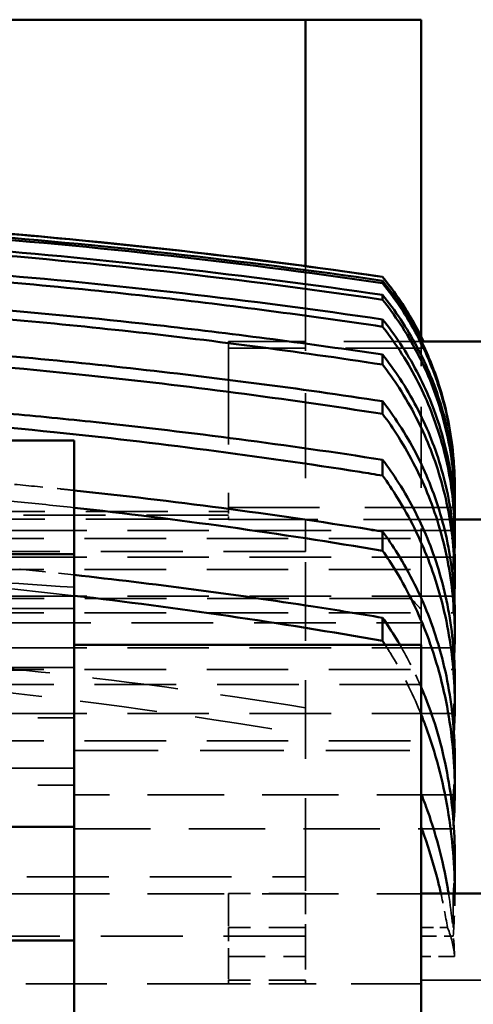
# Model space of a CAD drawing. Header units: millimetres. Extents: x -34725 to 178350, y -13707 to 126150.
# Tile 96 of 256: x -14958 to -14887, y 19767 to 19920. Entities that reach past the tile are written whole.
import ezdxf

# ---------------------------------------------------------------- set-up
doc = ezdxf.new("R2010")
doc.units = ezdxf.units.MM
doc.linetypes.add('DASHED', pattern=[0.75, 0.5, -0.25])
for name, color, linetype, lineweight in [('AM_0', 7, 'CONTINUOUS', 50), ('Sichtbar (ISO)', 7, 'CONTINUOUS', 50), ('Verdeckt (ISO)', 7, 'DASHED', 35)]:
    doc.layers.add(name, color=color, linetype=linetype, lineweight=lineweight)

# ---------------------------------------------------------------- blocks, each defined once
blk = doc.blocks.new('A$C5cacc3fa')
at = {"layer": 'Sichtbar (ISO)'}
for p, q in [((-1438.33, -2661.53), (-1438.33, -2576.68)), ((-1384.33, -2580.21), (-1384.33, -2615.57)), ((-1384.33, -2615.57), (-1354.33, -2615.57)), ((-1384.33, -2633.25), (-1384.33, -2615.57)), ((-1458.33, -2622.85), (-1438.33, -2622.85)), ((-1443.57, -2622.85), (-1443.57, -2628.7)), ((-1354.33, -2633.25), (-1384.33, -2633.25)), ((-1384.33, -2633.25), (-1384.33, -2675.67)), ((-1443.57, -2638.85), (-1443.57, -2643.79)), ((-1443.57, -2652.22), (-1443.57, -2656.2)), ((-1438.33, -2661.53), (-1384.33, -2661.53)), ((-1443.57, -2663.1), (-1443.57, -2666.25)), ((-1432.33, -2665.75), (-1432.33, -2662.15)), ((-1443.57, -2671.75), (-1443.57, -2674.19)), ((-1384.33, -2675.67), (-1354.33, -2675.67)), ((-1384.33, -2675.67), (-1384.33, -2693.35)), ((-1432.33, -2679.18), (-1432.33, -2676.18)), ((-1443.57, -2678.38), (-1443.57, -2680.15)), ((-1458.33, -2681.04), (-1443.56, -2681.04)), ((-1443.57, -2683.11), (-1443.57, -2684.27)), ((-1443.57, -2686.02), (-1443.57, -2686.09)), ((-1432.33, -2690.33), (-1432.33, -2687.87)), ((-1384.33, -2693.35), (-1354.33, -2693.35)), ((-1432.33, -2699.44), (-1432.33, -2697.46)), ((-1432.33, -2706.69), (-1432.33, -2705.14)), ((-1458.33, -2708.74), (-1438.4, -2708.74)), ((-1438.33, -2709.49), (-1438.33, -2758.79)), ((-1432.33, -2712.17), (-1432.33, -2711.03)), ((-1432.33, -2715.98), (-1432.33, -2715.23)), ((-1432.33, -2718.17), (-1432.33, -2717.8)), ((-1432.33, -2718.79), (-1432.33, -2718.78)), ((-1420.33, -2758.79), (-1420.33, -2720.46)), ((-1420.33, -2758.79), (-1438.33, -2758.79)), ((-1354.33, -2758.79), (-1420.33, -2758.79))]:
    blk.add_line(p, q, dxfattribs=at)
for centre, radius, start, end in [((-1393.57, -2687.2), 50, 205.5159, 219.1802), ((-1288.7, -1729.16), 1000, 261.74227, 266.23719)]:
    blk.add_arc(centre, radius, start, end, dxfattribs=at)
for centre, major_axis, ratio, start_param, end_param in [((-1291.57, -1802.99), (952.53, -39.52), 0.964607, 4.604185, 4.670098), ((-1289.91, -1805.02), (952.45, -17.64), 0.966525, 4.580221, 4.657172), ((-1288.94, -1748.11), (987.33, -12.82), 0.990744, 4.579518, 4.644874), ((-1288.8, -1757.05), (982.95, -4.2), 0.98801, 4.570076, 4.642083), ((-1288.7, -1729.45), (-999.71, 0), 0.999383, 1.42663, 1.49306)]:
    blk.add_ellipse(centre, major_axis=major_axis, ratio=ratio, start_param=start_param, end_param=end_param, dxfattribs=at)
for points, knots in [([(-1443.57, -2622.85), (-1443.56, -2626.98), (-1443.22, -2631.48), (-1442.09, -2638.17), (-1441.6, -2640.41), (-1440.45, -2644.75), (-1439.78, -2646.85), (-1438.83, -2649.45), (-1438.59, -2650.08), (-1438.33, -2650.71)], [25.999518, 25.999518, 25.999518, 25.999518, 27.234075, 27.234075, 27.864506, 27.864506, 28.494936, 28.494936, 28.694616, 28.694616, 28.694616, 28.694616]), ([(-1438.33, -2638.38), (-1438.59, -2637.72), (-1438.84, -2637.08), (-1439.8, -2634.48), (-1440.46, -2632.41), (-1441.61, -2628.11), (-1442.09, -2625.88), (-1442.52, -2623.38), (-1442.56, -2623.11), (-1442.6, -2622.85)], [5.590555, 5.590555, 5.590555, 5.590555, 5.795378, 5.795378, 6.420063, 6.420063, 7.044748, 7.044748, 7.118499, 7.118499, 7.118499, 7.118499]), ([(-1441.41, -2622.85), (-1441.25, -2623.56), (-1441.08, -2624.26), (-1440.29, -2627.37), (-1439.58, -2629.7), (-1438.65, -2632.32), (-1438.49, -2632.76), (-1438.33, -2633.2)], [-6.787308, -6.787308, -6.787308, -6.787308, -6.585133, -6.585133, -5.887451, -5.887451, -5.749916, -5.749916, -5.749916, -5.749916]), ([(-1438.33, -2654.98), (-1438.67, -2654.19), (-1438.98, -2653.41), (-1439.96, -2650.85), (-1440.59, -2648.94), (-1441.68, -2644.98), (-1442.14, -2642.94), (-1443.24, -2636.75), (-1443.57, -2632.54), (-1443.57, -2628.7)], [5.481728, 5.481728, 5.481728, 5.481728, 5.728703, 5.728703, 6.305019, 6.305019, 6.881335, 6.881335, 8.033967, 8.033967, 8.033967, 8.033967]), ([(-1443.39, -2633.74), (-1443.51, -2635.49), (-1443.57, -2637.2), (-1443.57, -2642.73), (-1443.24, -2646.98), (-1442.14, -2653.23), (-1441.67, -2655.3), (-1440.57, -2659.3), (-1439.94, -2661.23), (-1438.02, -2666.29), (-1436.39, -2669.73), (-1433.76, -2674.07), (-1433.06, -2675.14), (-1432.33, -2676.18)], [24.315911, 24.315911, 24.315911, 24.315911, 24.811305, 24.811305, 25.975779, 25.975779, 26.558017, 26.558017, 27.140254, 27.140254, 28.181897, 28.181897, 28.534964, 28.534964, 28.534964, 28.534964]), ([(-1432.33, -2679.18), (-1433.14, -2678.07), (-1433.92, -2676.92), (-1436.59, -2672.65), (-1438.2, -2669.35), (-1440.07, -2664.56), (-1440.68, -2662.77), (-1441.74, -2659.06), (-1442.18, -2657.15), (-1443.25, -2651.34), (-1443.57, -2647.4), (-1443.57, -2643.79)], [4.291323, 4.291323, 4.291323, 4.291323, 4.673366, 4.673366, 5.677236, 5.677236, 6.218348, 6.218348, 6.759459, 6.759459, 7.841683, 7.841683, 7.841683, 7.841683]), ([(-1443.43, -2647.98), (-1443.53, -2649.43), (-1443.57, -2650.85), (-1443.57, -2655.86), (-1443.25, -2659.85), (-1442.18, -2665.71), (-1441.73, -2667.65), (-1440.67, -2671.4), (-1440.06, -2673.2), (-1438.18, -2678.03), (-1436.56, -2681.35), (-1433.9, -2685.63), (-1433.13, -2686.77), (-1432.33, -2687.87)], [23.588035, 23.588035, 23.588035, 23.588035, 24.000146, 24.000146, 25.093345, 25.093345, 25.639945, 25.639945, 26.186544, 26.186544, 27.195582, 27.195582, 27.57376, 27.57376, 27.57376, 27.57376]), ([(-1432.33, -2690.33), (-1433.2, -2689.19), (-1434.03, -2687.99), (-1436.73, -2683.77), (-1438.33, -2680.57), (-1440.8, -2674.35), (-1441.87, -2670.74), (-1443.25, -2663.38), (-1443.57, -2659.63), (-1443.57, -2656.2)], [4.258321, 4.258321, 4.258321, 4.258321, 4.658724, 4.658724, 5.637488, 5.637488, 6.667564, 6.667564, 7.69764, 7.69764, 7.69764, 7.69764]), ([(-1443.47, -2659.63), (-1443.54, -2660.81), (-1443.57, -2661.97), (-1443.57, -2666.56), (-1443.25, -2670.35), (-1441.86, -2677.78), (-1440.79, -2681.42), (-1438.3, -2687.68), (-1436.7, -2690.9), (-1434.01, -2695.14), (-1433.19, -2696.32), (-1432.33, -2697.46)], [23.074921, 23.074921, 23.074921, 23.074921, 23.412877, 23.412877, 24.452527, 24.452527, 25.492176, 25.492176, 26.475618, 26.475618, 26.872651, 26.872651, 26.872651, 26.872651]), ([(-1432.33, -2665.75), (-1433.07, -2664.7), (-1433.78, -2663.62), (-1434.66, -2662.19), (-1434.85, -2661.86), (-1435.04, -2661.53)], [4.335126, 4.335126, 4.335126, 4.335126, 4.692364, 4.692364, 4.7967431, 4.7967431, 4.7967431, 4.7967431]), ([(-1432.33, -2699.44), (-1433.24, -2698.27), (-1434.11, -2697.05), (-1436.83, -2692.86), (-1438.42, -2689.74), (-1440.85, -2683.71), (-1441.9, -2680.24), (-1443.26, -2673.17), (-1443.57, -2669.56), (-1443.57, -2666.25)], [4.233547, 4.233547, 4.233547, 4.233547, 4.647563, 4.647563, 5.607105, 5.607105, 6.59851, 6.59851, 7.589915, 7.589915, 7.589915, 7.589915]), ([(-1384.33, -2672.41), (-1396.69, -2671.05), (-1409.11, -2669.41), (-1425.13, -2666.94), (-1428.73, -2666.36), (-1432.33, -2665.75)], [209.788319, 209.788319, 209.788319, 209.788319, 213.269669, 213.269669, 214.277824, 214.277824, 214.277824, 214.277824]), ([(-1443.5, -2668.99), (-1443.55, -2669.93), (-1443.57, -2670.85), (-1443.57, -2675.08), (-1443.26, -2678.72), (-1441.89, -2685.85), (-1440.84, -2689.35), (-1438.4, -2695.42), (-1436.81, -2698.56), (-1434.1, -2702.75), (-1433.23, -2703.97), (-1432.33, -2705.14)], [22.711661, 22.711661, 22.711661, 22.711661, 22.981773, 22.981773, 23.981114, 23.981114, 24.980455, 24.980455, 25.943984, 25.943984, 26.355207, 26.355207, 26.355207, 26.355207]), ([(-1432.33, -2706.69), (-1433.27, -2705.5), (-1434.18, -2704.25), (-1436.91, -2700.09), (-1438.49, -2697.02), (-1440.89, -2691.13), (-1441.92, -2687.77), (-1443.26, -2680.9), (-1443.57, -2677.39), (-1443.57, -2674.19)], [4.215343, 4.215343, 4.215343, 4.215343, 4.639276, 4.639276, 5.584479, 5.584479, 6.547711, 6.547711, 7.510942, 7.510942, 7.510942, 7.510942]), ([(-1443.53, -2676.28), (-1443.56, -2676.99), (-1443.57, -2677.69), (-1443.57, -2681.61), (-1443.26, -2685.14), (-1441.92, -2692.05), (-1440.88, -2695.44), (-1438.47, -2701.36), (-1436.89, -2704.44), (-1434.16, -2708.6), (-1433.26, -2709.85), (-1432.33, -2711.03)], [22.460796, 22.460796, 22.460796, 22.460796, 22.667416, 22.667416, 23.63685, 23.63685, 24.606284, 24.606284, 25.554669, 25.554669, 25.976418, 25.976418, 25.976418, 25.976418]), ([(-1432.33, -2712.17), (-1433.29, -2710.97), (-1434.22, -2709.71), (-1436.96, -2705.57), (-1438.54, -2702.54), (-1440.92, -2696.75), (-1441.94, -2693.46), (-1443.26, -2686.73), (-1443.57, -2683.3), (-1443.57, -2680.15)], [4.202621, 4.202621, 4.202621, 4.202621, 4.633443, 4.633443, 5.568515, 5.568515, 6.512174, 6.512174, 7.455832, 7.455832, 7.455832, 7.455832]), ([(-1384.33, -2685.57), (-1399.59, -2683.95), (-1414.95, -2681.93), (-1430.99, -2679.39), (-1431.66, -2679.28), (-1432.33, -2679.18)], [219.43531, 219.43531, 219.43531, 219.43531, 223.745598, 223.745598, 223.932979, 223.932979, 223.932979, 223.932979]), ([(-1443.55, -2681.63), (-1443.56, -2682.13), (-1443.57, -2682.62), (-1443.57, -2686.26), (-1443.26, -2689.71), (-1441.94, -2696.47), (-1440.91, -2699.78), (-1438.53, -2705.59), (-1436.95, -2708.63), (-1434.21, -2712.77), (-1433.29, -2714.03), (-1432.33, -2715.23)], [22.299748, 22.299748, 22.299748, 22.299748, 22.445772, 22.445772, 23.393866, 23.393866, 24.341959, 24.341959, 25.27934, 25.27934, 25.7086, 25.7086, 25.7086, 25.7086]), ([(-1432.33, -2715.98), (-1433.31, -2714.77), (-1434.25, -2713.5), (-1437, -2709.38), (-1438.57, -2706.37), (-1440.94, -2700.65), (-1441.95, -2697.4), (-1443.27, -2690.76), (-1443.57, -2687.37), (-1443.57, -2684.27)], [4.19468, 4.19468, 4.19468, 4.19468, 4.629785, 4.629785, 5.558487, 5.558487, 6.489974, 6.489974, 7.421461, 7.421461, 7.421461, 7.421461]), ([(-1443.56, -2685.14), (-1443.57, -2685.44), (-1443.57, -2685.73), (-1443.57, -2689.13), (-1443.27, -2692.53), (-1441.95, -2699.19), (-1440.93, -2702.45), (-1438.56, -2708.19), (-1436.99, -2711.2), (-1434.24, -2715.33), (-1433.3, -2716.6), (-1432.33, -2717.8)], [22.214901, 22.214901, 22.214901, 22.214901, 22.302065, 22.302065, 23.236213, 23.236213, 24.17036, 24.17036, 25.100459, 25.100459, 25.534628, 25.534628, 25.534628, 25.534628]), ([(-1443.57, -2686.09), (-1443.57, -2689.3), (-1443.26, -2692.82), (-1441.89, -2699.72), (-1440.84, -2703.1), (-1439.53, -2706.23), (-1439.47, -2706.37), (-1439.41, -2706.52)], [23.001696, 23.001696, 23.001696, 23.001696, 24.002918, 24.002918, 25.00414, 25.00414, 25.052389, 25.052389, 25.052389, 25.052389]), ([(-1432.33, -2687.87), (-1431.15, -2688.06), (-1429.97, -2688.25), (-1412.88, -2690.94), (-1396.96, -2693.01), (-1372.18, -2695.56), (-1363.22, -2696.35), (-1354.33, -2696.99)], [55.80813, 55.80813, 55.80813, 55.80813, 56.138216, 56.138216, 60.601809, 60.601809, 63.142892, 63.142892, 63.142892, 63.142892]), ([(-1374.01, -2697.53), (-1378.58, -2697.11), (-1383.16, -2696.66), (-1402.54, -2694.59), (-1417.43, -2692.65), (-1432.33, -2690.33)], [226.971388, 226.971388, 226.971388, 226.971388, 228.269202, 228.269202, 232.453557, 232.453557, 232.453557, 232.453557]), ([(-1432.33, -2697.46), (-1417.05, -2699.85), (-1401.78, -2701.85), (-1375.79, -2704.6), (-1365.02, -2705.54), (-1354.33, -2706.3)], [58.598682, 58.598682, 58.598682, 58.598682, 62.888272, 62.888272, 65.948371, 65.948371, 65.948371, 65.948371]), ([(-1372.82, -2706.57), (-1379.56, -2705.98), (-1386.32, -2705.31), (-1406.13, -2703.14), (-1419.22, -2701.43), (-1432.33, -2699.44)], [234.349877, 234.349877, 234.349877, 234.349877, 236.269992, 236.269992, 239.956343, 239.956343, 239.956343, 239.956343]), ([(-1432.33, -2705.14), (-1418.81, -2707.2), (-1405.31, -2708.96), (-1379.28, -2711.79), (-1366.75, -2712.9), (-1354.33, -2713.76)], [61.077662, 61.077662, 61.077662, 61.077662, 64.878046, 64.878046, 68.442295, 68.442295, 68.442295, 68.442295]), ([(-1439.41, -2706.52), (-1439.29, -2706.81), (-1439.17, -2707.08), (-1439, -2707.47), (-1438.95, -2707.59), (-1438.9, -2707.7)], [-1.3736159, -1.3736159, -1.3736159, -1.3736159, -1.2765584, -1.2765584, -1.2291091, -1.2291091, -1.2291091, -1.2291091]), ([(-1432.33, -2718.17), (-1433.31, -2716.96), (-1434.26, -2715.69), (-1436.59, -2712.21), (-1437.85, -2709.93), (-1438.9, -2707.7)], [4.191098, 4.191098, 4.191098, 4.191098, 4.628131, 4.628131, 5.3424, 5.3424, 5.3424, 5.3424]), ([(-1371.45, -2713.8), (-1380.37, -2713.04), (-1389.33, -2712.16), (-1409.62, -2709.86), (-1420.97, -2708.38), (-1432.33, -2706.69)], [240.661234, 240.661234, 240.661234, 240.661234, 243.207295, 243.207295, 246.408875, 246.408875, 246.408875, 246.408875]), ([(-1438.69, -2708.74), (-1437.68, -2710.83), (-1436.49, -2712.96), (-1434.26, -2716.29), (-1433.31, -2717.57), (-1432.33, -2718.78)], [-5.296477, -5.296477, -5.296477, -5.296477, -4.628399, -4.628399, -4.191678, -4.191678, -4.191678, -4.191678]), ([(-1432.33, -2711.03), (-1420.53, -2712.79), (-1408.75, -2714.33), (-1383.51, -2717.16), (-1370.07, -2718.38), (-1356.75, -2719.32)], [63.228009, 63.228009, 63.228009, 63.228009, 66.550244, 66.550244, 70.375687, 70.375687, 70.375687, 70.375687]), ([(-1432.33, -2718.78), (-1425.56, -2719.76), (-1418.79, -2720.67), (-1396.02, -2723.5), (-1380.08, -2725.09), (-1364.27, -2726.29)], [-259.866765, -259.866765, -259.866765, -259.866765, -257.948299, -257.948299, -253.39736, -253.39736, -253.39736, -253.39736])]:
    blk.add_open_spline(points, degree=3, knots=knots, dxfattribs=at)
for points in [[(-1432.74, -2661.53), (-1432.6, -2661.74), (-1432.47, -2661.94), (-1432.33, -2662.15)], [(-1432.33, -2662.15), (-1416.33, -2664.98), (-1400.28, -2667.33), (-1384.33, -2669.19)], [(-1432.33, -2676.18), (-1416.31, -2678.88), (-1400.26, -2681.11), (-1384.33, -2682.88)]]:
    blk.add_open_spline(points, degree=3, dxfattribs=at)
at = {"layer": 'Verdeckt (ISO)', "ltscale": 24.189648}
for p, q in [((-1438.33, -2609.39), (-1458.33, -2609.39)), ((-1354.33, -2658), (-1384.33, -2658))]:
    blk.add_line(p, q, dxfattribs=at)
at = {"layer": 'Verdeckt (ISO)', "ltscale": 21.770681}
blk.add_line((-1438.33, -2608.79), (-1420.33, -2608.79), dxfattribs=at)
at = {"layer": 'Verdeckt (ISO)', "ltscale": 0.803168}
blk.add_line((-1420.33, -2609.39), (-1420.33, -2608.79), dxfattribs=at)
at = {"layer": 'Verdeckt (ISO)', "ltscale": 11.42808}
for p, q in [((-1420.33, -2608.79), (-1408.33, -2608.79)), ((-1420.33, -2609.39), (-1408.33, -2609.39)), ((-1408.33, -2613.05), (-1420.33, -2613.05)), ((-1420.33, -2617.59), (-1408.33, -2617.59)), ((-1420.33, -2622.85), (-1408.33, -2622.85))]:
    blk.add_line(p, q, dxfattribs=at)
at = {"layer": 'Verdeckt (ISO)', "ltscale": 10.371531}
blk.add_line((-1420.33, -2616.22), (-1420.33, -2609.39), dxfattribs=at)
at = {"layer": 'Verdeckt (ISO)', "ltscale": 25.226345}
blk.add_line((-1408.33, -2608.79), (-1262.33, -2608.79), dxfattribs=at)
at = {"layer": 'Verdeckt (ISO)', "ltscale": 0.884297}
blk.add_line((-1408.33, -2609.39), (-1408.33, -2608.79), dxfattribs=at)
at = {"layer": 'Verdeckt (ISO)', "ltscale": 7.059769}
blk.add_line((-1408.33, -2613.05), (-1408.33, -2609.39), dxfattribs=at)
at = {"layer": 'Verdeckt (ISO)', "ltscale": 4.952243}
blk.add_line((-1443.53, -2613.05), (-1438.33, -2613.05), dxfattribs=at)
at = {"layer": 'Verdeckt (ISO)', "ltscale": 4.322646}
blk.add_line((-1408.33, -2617.59), (-1408.33, -2613.05), dxfattribs=at)
at = {"layer": 'Verdeckt (ISO)', "ltscale": 10.461018}
blk.add_line((-1443.33, -2622.81), (-1443.33, -2616.22), dxfattribs=at)
at = {"layer": 'Verdeckt (ISO)', "ltscale": 4.761642}
blk.add_line((-1438.33, -2616.22), (-1443.33, -2616.22), dxfattribs=at)
at = {"layer": 'Verdeckt (ISO)', "ltscale": 3.893191}
blk.add_line((-1438.33, -2617.59), (-1442.42, -2617.59), dxfattribs=at)
at = {"layer": 'Verdeckt (ISO)', "ltscale": 6.281634}
blk.add_line((-1420.33, -2622.81), (-1420.33, -2616.22), dxfattribs=at)
at = {"layer": 'Verdeckt (ISO)', "ltscale": 25.479761}
for p, q in [((-1420.33, -2616.22), (-1262.33, -2616.22)), ((-1262.33, -2625.46), (-1420.33, -2625.46)), ((-1420.33, -2676.06), (-1262.33, -2676.06))]:
    blk.add_line(p, q, dxfattribs=at)
at = {"layer": 'Verdeckt (ISO)', "ltscale": 9.366663}
blk.add_line((-1408.33, -2622.45), (-1408.33, -2617.59), dxfattribs=at)
at = {"layer": 'Verdeckt (ISO)', "ltscale": 0.415651}
blk.add_line((-1443.57, -2622.59), (-1443.57, -2622.85), dxfattribs=at)
at = {"layer": 'Verdeckt (ISO)', "ltscale": 23.786486}
for p, q in [((-1443.33, -2622.81), (-1384.33, -2622.81)), ((-1384.33, -2632.91), (-1443.33, -2632.91)), ((-1443.33, -2638.21), (-1384.33, -2638.21))]:
    blk.add_line(p, q, dxfattribs=at)
at = {"layer": 'Verdeckt (ISO)', "ltscale": 4.352851}
blk.add_line((-1420.33, -2625.46), (-1420.33, -2622.81), dxfattribs=at)
at = {"layer": 'Verdeckt (ISO)', "ltscale": 1.495845}
blk.add_line((-1408.33, -2622.45), (-1408.33, -2622.85), dxfattribs=at)
at = {"layer": 'Verdeckt (ISO)', "ltscale": 24.592808}
blk.add_line((-1262.33, -2622.81), (-1384.33, -2622.81), dxfattribs=at)
at = {"layer": 'Verdeckt (ISO)', "ltscale": 24.47864}
blk.add_line((-1420.33, -2625.46), (-1420.33, -2676.06), dxfattribs=at)
at = {"layer": 'Verdeckt (ISO)', "ltscale": 9.607464}
blk.add_line((-1443.33, -2638.21), (-1443.33, -2632.91), dxfattribs=at)
at = {"layer": 'Verdeckt (ISO)', "ltscale": 25.710138}
for p, q in [((-1012.33, -2639.7), (-1384.33, -2639.7)), ((-1384.33, -2642.37), (-1012.33, -2642.37)), ((-1012.33, -2650.2), (-1384.33, -2650.2)), ((-1384.33, -2667.21), (-1012.33, -2667.21))]:
    blk.add_line(p, q, dxfattribs=at)
at = {"layer": 'Verdeckt (ISO)', "ltscale": 26.124819}
blk.add_line((-1384.33, -2645.13), (-1438.33, -2645.13), dxfattribs=at)
at = {"layer": 'Verdeckt (ISO)', "ltscale": 25.349762}
for p, q in [((-416.33, -2646.59), (-1443.33, -2646.59)), ((-1443.33, -2650.84), (-416.33, -2650.84)), ((-416.33, -2657.7), (-1443.33, -2657.7)), ((-1443.33, -2661.06), (-416.33, -2661.06)), ((-416.33, -2666.53), (-1443.33, -2666.53)), ((-1443.33, -2669.11), (-416.33, -2669.11)), ((-416.33, -2673.28), (-1443.33, -2673.28)), ((-1443.33, -2675.17), (-416.33, -2675.17)), ((-416.33, -2678.1), (-1443.33, -2678.1)), ((-1443.33, -2679.33), (-416.33, -2679.33))]:
    blk.add_line(p, q, dxfattribs=at)
at = {"layer": 'Verdeckt (ISO)', "ltscale": 8.994848}
blk.add_line((-1443.33, -2650.84), (-1443.33, -2646.59), dxfattribs=at)
at = {"layer": 'Verdeckt (ISO)', "ltscale": 25.411861}
for p, q in [((-1438.33, -2655.37), (-440.33, -2655.37)), ((-440.33, -2664.98), (-1438.33, -2664.98))]:
    blk.add_line(p, q, dxfattribs=at)
at = {"layer": 'Verdeckt (ISO)', "ltscale": 8.547176}
blk.add_line((-1443.33, -2661.06), (-1443.33, -2657.7), dxfattribs=at)
at = {"layer": 'Verdeckt (ISO)', "ltscale": 25.101225}
blk.add_line((-1376.47, -2657.61), (-1262.33, -2657.61), dxfattribs=at)
at = {"layer": 'Verdeckt (ISO)', "ltscale": 6.451861}
blk.add_line((-1438.33, -2661.53), (-1438.33, -2664.98), dxfattribs=at)
at = {"layer": 'Verdeckt (ISO)', "ltscale": 0.336796}
blk.add_line((-1438.33, -2664.98), (-1438.33, -2665.33), dxfattribs=at)
at = {"layer": 'Verdeckt (ISO)', "ltscale": 8.220131}
blk.add_line((-1443.33, -2669.11), (-1443.33, -2666.53), dxfattribs=at)
at = {"layer": 'Verdeckt (ISO)', "ltscale": 3.310283}
blk.add_line((-1438.33, -2665.33), (-1438.33, -2667.03), dxfattribs=at)
at = {"layer": 'Verdeckt (ISO)', "ltscale": 25.237089}
blk.add_line((-1438.33, -2667.03), (-1438.33, -2709.49), dxfattribs=at)
at = {"layer": 'Verdeckt (ISO)', "ltscale": 25.3717}
blk.add_line((-1436.75, -2668.75), (-440.33, -2668.75), dxfattribs=at)
at = {"layer": 'Verdeckt (ISO)', "ltscale": 7.986618}
blk.add_line((-1443.33, -2675.17), (-1443.33, -2673.28), dxfattribs=at)
at = {"layer": 'Verdeckt (ISO)', "ltscale": 26.38662}
blk.add_line((-1420.33, -2720.46), (-1420.33, -2676.06), dxfattribs=at)
at = {"layer": 'Verdeckt (ISO)', "ltscale": 7.829767}
blk.add_line((-1443.33, -2679.33), (-1443.33, -2678.1), dxfattribs=at)
at = {"layer": 'Verdeckt (ISO)', "ltscale": 28.410173}
blk.add_line((-1443.56, -2681.04), (-1408.33, -2681.04), dxfattribs=at)
at = {"layer": 'Verdeckt (ISO)', "ltscale": 1.829926}
blk.add_line((-1408.33, -2682.89), (-1408.33, -2681.04), dxfattribs=at)
at = {"layer": 'Verdeckt (ISO)', "ltscale": 25.518749}
for p, q in [((-448.33, -2681.08), (-1408.33, -2681.08)), ((-1408.33, -2681.69), (-448.33, -2681.69)), ((-448.33, -2682.26), (-1408.33, -2682.26))]:
    blk.add_line(p, q, dxfattribs=at)
at = {"layer": 'Verdeckt (ISO)', "ltscale": 28.338135}
blk.add_line((-1408.33, -2682.89), (-1443.47, -2682.89), dxfattribs=at)
at = {"layer": 'Verdeckt (ISO)', "ltscale": 30.0268}
blk.add_line((-1408.33, -2707.7), (-1408.33, -2682.89), dxfattribs=at)
at = {"layer": 'Verdeckt (ISO)', "ltscale": 24.646877}
blk.add_line((-1438.9, -2707.7), (-1408.33, -2707.7), dxfattribs=at)
at = {"layer": 'Verdeckt (ISO)', "ltscale": 2.453624}
blk.add_line((-1408.33, -2707.7), (-1408.33, -2708.74), dxfattribs=at)
at = {"layer": 'Verdeckt (ISO)', "ltscale": 24.244341}
blk.add_line((-1438.4, -2708.74), (-1408.33, -2708.74), dxfattribs=at)
at = {"layer": 'Verdeckt (ISO)', "ltscale": 9.385623}
blk.add_open_spline([(-1442.6, -2622.85), (-1443.13, -2619.55), (-1443.42, -2616.22), (-1443.53, -2613.05)], degree=3, dxfattribs=at)
at = {"layer": 'Verdeckt (ISO)', "ltscale": 8.814016}
blk.add_open_spline([(-1442.42, -2617.59), (-1442.47, -2617.46), (-1442.52, -2617.33), (-1443.11, -2615.8), (-1443.42, -2614.39), (-1443.53, -2613.05)], degree=3, knots=[-24.0768879, -24.0768879, -24.0768879, -24.0768879, -24.0029178, -24.0029178, -23.2152841, -23.2152841, -23.2152841, -23.2152841], dxfattribs=at)
at = {"layer": 'Verdeckt (ISO)', "ltscale": 6.321747}
blk.add_open_spline([(-1443.33, -2616.22), (-1443.49, -2618.4), (-1443.57, -2620.54), (-1443.57, -2622.67), (-1443.57, -2622.76), (-1443.57, -2622.85)], degree=3, knots=[25.3584056, 25.3584056, 25.3584056, 25.3584056, 25.9732142, 25.9732142, 25.9995178, 25.9995178, 25.9995178, 25.9995178], dxfattribs=at)
at = {"layer": 'Verdeckt (ISO)', "ltscale": 5.107971}
blk.add_open_spline([(-1442.42, -2617.59), (-1442.13, -2619.36), (-1441.8, -2621.12), (-1441.41, -2622.85)], degree=3, dxfattribs=at)
at = {"layer": 'Verdeckt (ISO)', "ltscale": 5.61998}
blk.add_open_spline([(-1443.57, -2628.7), (-1443.57, -2626.81), (-1443.49, -2624.83), (-1443.33, -2622.81)], degree=3, dxfattribs=at)
at = {"layer": 'Verdeckt (ISO)', "ltscale": 0.794827}
blk.add_open_spline([(-1443.33, -2632.91), (-1443.35, -2633.19), (-1443.37, -2633.47), (-1443.39, -2633.74)], degree=3, dxfattribs=at)
at = {"layer": 'Verdeckt (ISO)', "ltscale": 5.32908}
blk.add_open_spline([(-1443.57, -2643.79), (-1443.57, -2642), (-1443.49, -2640.12), (-1443.33, -2638.21)], degree=3, dxfattribs=at)
at = {"layer": 'Verdeckt (ISO)', "ltscale": 1.331659}
blk.add_open_spline([(-1443.33, -2646.59), (-1443.37, -2647.06), (-1443.4, -2647.52), (-1443.43, -2647.98)], degree=3, dxfattribs=at)
at = {"layer": 'Verdeckt (ISO)', "ltscale": 24.108482}
blk.add_open_spline([(-1331.25, -2657.61), (-1341.83, -2657.03), (-1352.53, -2656.24), (-1382.19, -2653.39), (-1401.29, -2650.85), (-1420.33, -2647.58)], degree=3, knots=[180.679923, 180.679923, 180.679923, 180.679923, 183.721082, 183.721082, 189.048106, 189.048106, 189.048106, 189.048106], dxfattribs=at)
at = {"layer": 'Verdeckt (ISO)', "ltscale": 5.114406}
blk.add_open_spline([(-1443.57, -2656.2), (-1443.57, -2654.48), (-1443.49, -2652.67), (-1443.33, -2650.84)], degree=3, dxfattribs=at)
at = {"layer": 'Verdeckt (ISO)', "ltscale": 11.620402}
blk.add_open_spline([(-1438.33, -2650.71), (-1437.19, -2653.53), (-1435.8, -2656.44), (-1433.71, -2659.99), (-1433.23, -2660.77), (-1432.74, -2661.53)], degree=3, knots=[28.694616, 28.694616, 28.694616, 28.694616, 29.578151, 29.578151, 29.829042, 29.829042, 29.829042, 29.829042], dxfattribs=at)
at = {"layer": 'Verdeckt (ISO)', "ltscale": 26.75877}
blk.add_open_spline([(-1420.33, -2651.76), (-1405.68, -2654.12), (-1391.03, -2656.07), (-1376.47, -2657.61)], degree=3, dxfattribs=at)
at = {"layer": 'Verdeckt (ISO)', "ltscale": 6.989736}
blk.add_open_spline([(-1435.04, -2661.53), (-1436.29, -2659.38), (-1437.39, -2657.16), (-1438.33, -2654.98)], degree=3, dxfattribs=at)
at = {"layer": 'Verdeckt (ISO)', "ltscale": 1.84995}
blk.add_open_spline([(-1443.33, -2657.7), (-1443.39, -2658.35), (-1443.43, -2658.99), (-1443.47, -2659.63)], degree=3, dxfattribs=at)
at = {"layer": 'Verdeckt (ISO)', "ltscale": 24.503809}
blk.add_open_spline([(-1376.47, -2657.61), (-1374.58, -2657.82), (-1372.43, -2658.02), (-1364.53, -2658.7), (-1358.76, -2659.05), (-1342.27, -2659.84), (-1331.19, -2660.06), (-1318.71, -2660.11), (-1317.29, -2660.11), (-1315.83, -2660.11)], degree=3, knots=[-23.203568, -23.203568, -23.203568, -23.203568, -22.799706, -22.799706, -21.867562, -21.867562, -19.979713, -19.979713, -19.744796, -19.744796, -19.744796, -19.744796], dxfattribs=at)
at = {"layer": 'Verdeckt (ISO)', "ltscale": 4.955474}
blk.add_open_spline([(-1443.57, -2666.25), (-1443.57, -2664.59), (-1443.49, -2662.84), (-1443.33, -2661.06)], degree=3, dxfattribs=at)
at = {"layer": 'Verdeckt (ISO)', "ltscale": 2.357694}
blk.add_open_spline([(-1443.33, -2666.53), (-1443.4, -2667.36), (-1443.46, -2668.18), (-1443.5, -2668.99)], degree=3, dxfattribs=at)
at = {"layer": 'Verdeckt (ISO)', "ltscale": 3.55654}
blk.add_open_spline([(-1438.33, -2667.03), (-1437.85, -2667.6), (-1437.32, -2668.17), (-1436.75, -2668.75)], degree=3, dxfattribs=at)
at = {"layer": 'Verdeckt (ISO)', "ltscale": 4.839762}
blk.add_open_spline([(-1443.57, -2674.19), (-1443.57, -2672.56), (-1443.49, -2670.85), (-1443.33, -2669.11)], degree=3, dxfattribs=at)
at = {"layer": 'Verdeckt (ISO)', "ltscale": 27.84041}
blk.add_open_spline([(-1349.96, -2672.46), (-1356.47, -2671.97), (-1363.02, -2671.41), (-1374.49, -2670.29), (-1379.4, -2669.76), (-1384.33, -2669.18)], degree=3, knots=[194.437698, 194.437698, 194.437698, 194.437698, 196.292331, 196.292331, 197.676252, 197.676252, 197.676252, 197.676252], dxfattribs=at)
at = {"layer": 'Verdeckt (ISO)', "ltscale": 27.804655}
blk.add_open_spline([(-1349.96, -2672.46), (-1361.33, -2671.95), (-1372.8, -2671.3), (-1384.33, -2670.49)], degree=3, dxfattribs=at)
at = {"layer": 'Verdeckt (ISO)', "ltscale": 8.118956}
blk.add_open_spline([(-1375.85, -2673.3), (-1376.02, -2673.28), (-1376.19, -2673.27), (-1379.01, -2672.98), (-1381.67, -2672.7), (-1384.33, -2672.41)], degree=3, knots=[208.9909885, 208.9909885, 208.9909885, 208.9909885, 209.0391171, 209.0391171, 209.7883194, 209.7883194, 209.7883194, 209.7883194], dxfattribs=at)
at = {"layer": 'Verdeckt (ISO)', "ltscale": 2.861729}
blk.add_open_spline([(-1443.33, -2673.28), (-1443.42, -2674.29), (-1443.49, -2675.29), (-1443.53, -2676.28)], degree=3, dxfattribs=at)
at = {"layer": 'Verdeckt (ISO)', "ltscale": 4.759384}
blk.add_open_spline([(-1443.57, -2680.15), (-1443.57, -2678.55), (-1443.49, -2676.87), (-1443.33, -2675.17)], degree=3, dxfattribs=at)
at = {"layer": 'Verdeckt (ISO)', "ltscale": 3.368264}
blk.add_open_spline([(-1443.33, -2678.1), (-1443.44, -2679.29), (-1443.52, -2680.48), (-1443.55, -2681.63)], degree=3, dxfattribs=at)
at = {"layer": 'Verdeckt (ISO)', "ltscale": 4.709399}
blk.add_open_spline([(-1443.57, -2684.27), (-1443.57, -2682.68), (-1443.49, -2681.02), (-1443.33, -2679.33)], degree=3, dxfattribs=at)
at = {"layer": 'Verdeckt (ISO)', "ltscale": 3.160558}
blk.add_open_spline([(-1443.47, -2682.89), (-1443.54, -2683.98), (-1443.57, -2685.05), (-1443.57, -2686.09)], degree=3, dxfattribs=at)
at = {"layer": 'Verdeckt (ISO)', "ltscale": 2.149997}
blk.add_open_spline([(-1443.47, -2682.89), (-1443.52, -2683.65), (-1443.55, -2684.4), (-1443.56, -2685.14)], degree=3, dxfattribs=at)
at = {"layer": 'Verdeckt (ISO)', "ltscale": 25.556446}
blk.add_open_spline([(-1384.33, -2682.88), (-1381.39, -2683.2), (-1378.45, -2683.51), (-1364.34, -2684.93), (-1353.23, -2685.83), (-1342.23, -2686.51)], degree=3, knots=[57.164066, 57.164066, 57.164066, 57.164066, 57.992803, 57.992803, 61.148744, 61.148744, 61.148744, 61.148744], dxfattribs=at)
at = {"layer": 'Verdeckt (ISO)', "ltscale": 8.908618}
blk.add_open_spline([(-1375.02, -2686.51), (-1377.41, -2686.28), (-1379.79, -2686.04), (-1382.9, -2685.72), (-1383.61, -2685.65), (-1384.33, -2685.57)], degree=3, knots=[218.5577388, 218.5577388, 218.5577388, 218.5577388, 219.2329571, 219.2329571, 219.4353098, 219.4353098, 219.4353098, 219.4353098], dxfattribs=at)

msp = doc.modelspace()

# ---------------------------------------------------------------- block references
at = {"layer": 'AM_0', "rotation": 179.9999999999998}
msp.add_blockref('A$C5cacc3fa', (-16333.649, 17161.21), dxfattribs=at)

doc.saveas('drawing.dxf')
